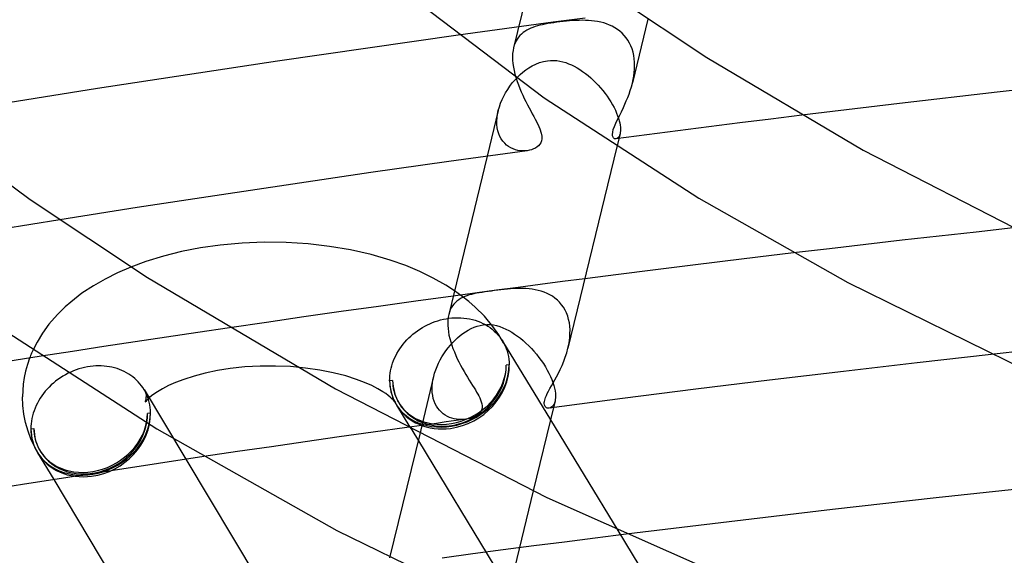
# Model space of a CAD drawing. Header units: millimetres. Extents: x -417 to 417, y -210 to 365.
# Tile 47 of 100: x -112 to -80, y 199 to 217. Entities that reach past the tile are written whole.
import ezdxf

# ---------------------------------------------------------------- set-up
doc = ezdxf.new("R2010")
doc.units = ezdxf.units.MM
doc.layers.add('HIDDEN', color=7, linetype='Continuous')
doc.layers.add('THICK', color=7, linetype='Continuous')

msp = doc.modelspace()

# ---------------------------------------------------------------- linework, layer by layer
at = {"layer": 'HIDDEN'}
for p, q in [((-94.725, 219.301), (-95.558, 215.872)), ((-94.277, 216.694), (-95.301, 216.556)), ((-94.358, 216.667), (-94.452, 216.651)), ((-94.262, 216.681), (-94.358, 216.667)), ((-93.247, 216.831), (-94.277, 216.694)), ((-94.162, 216.695), (-94.262, 216.681)), ((-94.06, 216.708), (-94.162, 216.695)), ((-93.956, 216.72), (-94.06, 216.708)), ((-93.851, 216.731), (-93.956, 216.72)), ((-93.747, 216.741), (-93.851, 216.731)), ((-93.643, 216.749), (-93.747, 216.741)), ((-93.539, 216.755), (-93.643, 216.749)), ((-93.437, 216.758), (-93.539, 216.755)), ((-93.336, 216.759), (-93.437, 216.758)), ((-93.237, 216.758), (-93.336, 216.759)), ((-93.137, 216.753), (-93.237, 216.758)), ((-93.038, 216.745), (-93.137, 216.753)), ((-92.939, 216.733), (-93.038, 216.745)), ((-92.841, 216.718), (-92.939, 216.733)), ((-92.743, 216.697), (-92.841, 216.718)), ((-92.647, 216.672), (-92.743, 216.697)), ((-92.553, 216.642), (-92.647, 216.672)), ((-91.217, 216.798), (-91.719, 214.734)), ((-96.325, 216.416), (-97.348, 216.275)), ((-95.301, 216.556), (-96.325, 216.416)), ((-95.251, 216.361), (-95.304, 216.315)), ((-95.194, 216.402), (-95.251, 216.361)), ((-95.133, 216.44), (-95.194, 216.402)), ((-95.069, 216.474), (-95.133, 216.44)), ((-95.003, 216.504), (-95.069, 216.474)), ((-94.934, 216.531), (-95.003, 216.504)), ((-94.862, 216.556), (-94.934, 216.531)), ((-94.787, 216.578), (-94.862, 216.556)), ((-94.709, 216.598), (-94.787, 216.578)), ((-94.627, 216.617), (-94.709, 216.598)), ((-94.541, 216.635), (-94.627, 216.617)), ((-94.452, 216.651), (-94.541, 216.635)), ((-92.461, 216.607), (-92.553, 216.642)), ((-92.371, 216.565), (-92.461, 216.607)), ((-92.285, 216.519), (-92.371, 216.565)), ((-92.202, 216.466), (-92.285, 216.519)), ((-92.124, 216.407), (-92.202, 216.466)), ((-92.05, 216.342), (-92.124, 216.407)), ((-95.477, 216.091), (-95.509, 216.023)), ((-95.441, 216.153), (-95.477, 216.091)), ((-95.399, 216.212), (-95.441, 216.153)), ((-95.354, 216.266), (-95.399, 216.212)), ((-95.304, 216.315), (-95.354, 216.266)), ((-91.981, 216.271), (-92.05, 216.342)), ((-91.918, 216.195), (-91.981, 216.271)), ((-91.861, 216.112), (-91.918, 216.195)), ((-91.81, 216.025), (-91.861, 216.112)), ((-95.576, 215.782), (-95.588, 215.685)), ((-95.558, 215.874), (-95.576, 215.782)), ((-95.536, 215.951), (-95.558, 215.874)), ((-95.509, 216.023), (-95.536, 215.951)), ((-91.766, 215.931), (-91.81, 216.025)), ((-91.728, 215.833), (-91.766, 215.931)), ((-91.697, 215.731), (-91.728, 215.833)), ((-91.674, 215.626), (-91.697, 215.731)), ((-95.588, 215.685), (-95.593, 215.583)), ((-95.593, 215.583), (-95.59, 215.475)), ((-95.59, 215.475), (-95.581, 215.364)), ((-94.841, 215.342), (-94.721, 215.39)), ((-94.721, 215.39), (-94.594, 215.427)), ((-94.594, 215.427), (-94.465, 215.452)), ((-94.465, 215.452), (-94.364, 215.461)), ((-94.364, 215.461), (-94.263, 215.462)), ((-94.263, 215.462), (-94.163, 215.455)), ((-94.163, 215.455), (-94.065, 215.44)), ((-94.065, 215.44), (-93.969, 215.419)), ((-93.969, 215.419), (-93.874, 215.391)), ((-93.874, 215.391), (-93.781, 215.357)), ((-91.658, 215.518), (-91.674, 215.626)), ((-91.648, 215.408), (-91.658, 215.518)), ((-91.646, 215.296), (-91.648, 215.408)), ((-95.581, 215.364), (-95.565, 215.249)), ((-95.565, 215.249), (-95.542, 215.132)), ((-95.542, 215.132), (-95.513, 215.013)), ((-95.345, 215.003), (-95.254, 215.081)), ((-95.254, 215.081), (-95.162, 215.154)), ((-95.162, 215.154), (-95.062, 215.222)), ((-95.062, 215.222), (-94.955, 215.285)), ((-94.955, 215.285), (-94.841, 215.342)), ((-93.781, 215.357), (-93.689, 215.318)), ((-93.689, 215.318), (-93.597, 215.272)), ((-93.597, 215.272), (-93.506, 215.222)), ((-93.506, 215.222), (-93.415, 215.166)), ((-93.415, 215.166), (-93.326, 215.105)), ((-93.326, 215.105), (-93.237, 215.04)), ((-91.659, 215.069), (-91.649, 215.182)), ((-91.649, 215.182), (-91.646, 215.296)), ((-95.599, 214.733), (-95.518, 214.828)), ((-95.518, 214.828), (-95.433, 214.918)), ((-95.513, 215.013), (-95.479, 214.893)), ((-95.433, 214.918), (-95.345, 215.003)), ((-93.237, 215.04), (-93.15, 214.97)), ((-93.15, 214.97), (-93.065, 214.897)), ((-93.065, 214.897), (-92.982, 214.821)), ((-92.982, 214.821), (-92.901, 214.741)), ((-91.719, 214.732), (-91.694, 214.844)), ((-91.694, 214.844), (-91.674, 214.956)), ((-91.674, 214.956), (-91.659, 215.069)), ((-95.815, 214.419), (-95.748, 214.527)), ((-95.748, 214.527), (-95.676, 214.632)), ((-95.676, 214.632), (-95.599, 214.733)), ((-92.901, 214.741), (-92.822, 214.659)), ((-92.822, 214.659), (-92.747, 214.574)), ((-92.747, 214.574), (-92.674, 214.486)), ((-92.674, 214.486), (-92.604, 214.397)), ((-91.828, 214.374), (-91.788, 214.49)), ((-91.788, 214.49), (-91.751, 214.61)), ((-91.751, 214.61), (-91.719, 214.732)), ((-95.978, 214.079), (-95.93, 214.194)), ((-95.93, 214.194), (-95.876, 214.308)), ((-95.876, 214.308), (-95.815, 214.419)), ((-92.604, 214.397), (-92.538, 214.307)), ((-92.538, 214.307), (-92.475, 214.216)), ((-92.475, 214.216), (-92.417, 214.124)), ((-92.417, 214.124), (-92.362, 214.031)), ((-91.962, 214.045), (-91.916, 214.151)), ((-91.916, 214.151), (-91.871, 214.26)), ((-91.871, 214.26), (-91.828, 214.374)), ((-96.051, 213.844), (-96.41, 212.367)), ((-96.075, 213.73), (-96.051, 213.846)), ((-96.051, 213.846), (-96.018, 213.963)), ((-96.018, 213.963), (-95.978, 214.079)), ((-92.362, 214.031), (-92.313, 213.94)), ((-92.313, 213.94), (-92.269, 213.85)), ((-92.269, 213.85), (-92.229, 213.762)), ((-92.139, 213.674), (-92.075, 213.805)), ((-92.075, 213.805), (-92.009, 213.943)), ((-92.009, 213.943), (-91.962, 214.045)), ((-96.098, 213.503), (-96.091, 213.615)), ((-96.096, 213.393), (-96.098, 213.503)), ((-96.091, 213.615), (-96.075, 213.73)), ((-92.255, 213.431), (-92.2, 213.549)), ((-92.229, 213.762), (-92.196, 213.676)), ((-92.2, 213.549), (-92.139, 213.674)), ((-92.196, 213.676), (-92.167, 213.594)), ((-92.167, 213.594), (-92.144, 213.514)), ((-92.144, 213.514), (-92.126, 213.44)), ((-87.246, 213.568), (-88.249, 213.443)), ((-86.243, 213.692), (-87.246, 213.568)), ((-96.084, 213.287), (-96.096, 213.393)), ((-96.064, 213.186), (-96.084, 213.287)), ((-96.036, 213.092), (-96.064, 213.186)), ((-92.355, 213.143), (-92.335, 213.227)), ((-92.335, 213.227), (-92.301, 213.323)), ((-92.301, 213.323), (-92.255, 213.431)), ((-92.126, 213.44), (-92.113, 213.369)), ((-92.113, 213.369), (-92.106, 213.304)), ((-92.104, 213.188), (-92.109, 213.138)), ((-92.106, 213.304), (-92.103, 213.243)), ((-92.103, 213.243), (-92.104, 213.188)), ((-90.251, 213.189), (-91.251, 213.059)), ((-89.25, 213.317), (-90.251, 213.189)), ((-88.249, 213.443), (-89.25, 213.317)), ((-95.999, 213.004), (-96.036, 213.092)), ((-95.954, 212.923), (-95.999, 213.004)), ((-95.903, 212.849), (-95.954, 212.923)), ((-95.846, 212.784), (-95.903, 212.849)), ((-92.362, 213.073), (-92.355, 213.143)), ((-92.357, 213.021), (-92.362, 213.073)), ((-92.344, 212.984), (-92.357, 213.021)), ((-92.328, 212.96), (-92.344, 212.984)), ((-92.311, 212.944), (-92.328, 212.96)), ((-92.293, 212.933), (-92.311, 212.944)), ((-92.272, 212.928), (-92.293, 212.933)), ((-92.25, 212.928), (-92.272, 212.928)), ((-91.251, 213.059), (-92.25, 212.928)), ((-92.222, 212.936), (-92.248, 212.928)), ((-92.197, 212.952), (-92.222, 212.936)), ((-92.117, 213.094), (-92.221, 212.669)), ((-92.173, 212.975), (-92.197, 212.952)), ((-92.151, 213.007), (-92.173, 212.975)), ((-92.132, 213.046), (-92.151, 213.007)), ((-92.117, 213.093), (-92.132, 213.046)), ((-92.109, 213.138), (-92.117, 213.093)), ((-95.784, 212.726), (-95.846, 212.784)), ((-95.717, 212.676), (-95.784, 212.726)), ((-95.646, 212.634), (-95.717, 212.676)), ((-95.572, 212.6), (-95.646, 212.634)), ((-95.497, 212.573), (-95.572, 212.6)), ((-95.42, 212.554), (-95.497, 212.573)), ((-95.344, 212.542), (-95.42, 212.554)), ((-95.267, 212.536), (-95.344, 212.542)), ((-95.192, 212.537), (-95.267, 212.536)), ((-95.119, 212.544), (-95.192, 212.537)), ((-110.223, 210.309), (-111.158, 210.158)), ((-111.158, 210.158), (-112.093, 210.007)), ((-79.415, 210.048), (-80.615, 209.916)), ((-81.809, 209.783), (-82.998, 209.648)), ((-80.615, 209.916), (-81.809, 209.783)), ((-85.353, 209.377), (-86.518, 209.239)), ((-84.179, 209.513), (-85.353, 209.377)), ((-82.998, 209.648), (-84.179, 209.513)), ((-107.923, 208.784), (-108.354, 208.598)), ((-108.758, 208.396), (-109.132, 208.181)), ((-108.354, 208.598), (-108.758, 208.396)), ((-93.256, 208.406), (-93.98, 208.313)), ((-109.132, 208.181), (-109.504, 207.935)), ((-95.408, 208.125), (-96.112, 208.032)), ((-95.656, 208.08), (-95.759, 208.071)), ((-95.555, 208.086), (-95.656, 208.08)), ((-95.455, 208.091), (-95.555, 208.086)), ((-95.357, 208.093), (-95.455, 208.091)), ((-94.697, 208.219), (-95.408, 208.125)), ((-95.258, 208.092), (-95.357, 208.093)), ((-95.158, 208.088), (-95.258, 208.092)), ((-95.059, 208.08), (-95.158, 208.088)), ((-94.959, 208.069), (-95.059, 208.08)), ((-93.98, 208.313), (-94.697, 208.219)), ((-109.504, 207.935), (-109.868, 207.652)), ((-96.811, 207.938), (-97.51, 207.843)), ((-97.226, 207.845), (-97.467, 208.018)), ((-97.269, 207.767), (-97.33, 207.729)), ((-97.204, 207.801), (-97.269, 207.767)), ((-97.001, 207.667), (-97.226, 207.845)), ((-97.136, 207.831), (-97.204, 207.801)), ((-97.066, 207.858), (-97.136, 207.831)), ((-96.992, 207.881), (-97.066, 207.858)), ((-96.916, 207.901), (-96.992, 207.881)), ((-96.838, 207.92), (-96.916, 207.901)), ((-96.755, 207.936), (-96.838, 207.92)), ((-96.112, 208.032), (-96.811, 207.938)), ((-96.668, 207.952), (-96.755, 207.936)), ((-96.576, 207.966), (-96.668, 207.952)), ((-96.48, 207.981), (-96.576, 207.966)), ((-96.379, 207.995), (-96.48, 207.981)), ((-96.273, 208.009), (-96.379, 207.995)), ((-96.172, 208.023), (-96.273, 208.009)), ((-96.069, 208.036), (-96.172, 208.023)), ((-95.966, 208.048), (-96.069, 208.036)), ((-95.862, 208.06), (-95.966, 208.048)), ((-95.759, 208.071), (-95.862, 208.06)), ((-94.86, 208.052), (-94.959, 208.069)), ((-94.762, 208.031), (-94.86, 208.052)), ((-94.665, 208.004), (-94.762, 208.031)), ((-94.57, 207.972), (-94.665, 208.004)), ((-94.477, 207.933), (-94.57, 207.972)), ((-94.388, 207.889), (-94.477, 207.933)), ((-94.302, 207.838), (-94.388, 207.889)), ((-94.221, 207.78), (-94.302, 207.838)), ((-94.144, 207.716), (-94.221, 207.78)), ((-110.048, 207.495), (-110.296, 207.25)), ((-109.868, 207.652), (-110.048, 207.495)), ((-97.57, 207.468), (-97.603, 207.4)), ((-97.531, 207.53), (-97.57, 207.468)), ((-97.488, 207.587), (-97.531, 207.53)), ((-97.44, 207.639), (-97.488, 207.587)), ((-97.387, 207.686), (-97.44, 207.639)), ((-97.33, 207.729), (-97.387, 207.686)), ((-96.794, 207.485), (-97.001, 207.667)), ((-96.501, 207.192), (-96.794, 207.485)), ((-94.072, 207.645), (-94.144, 207.716)), ((-94.006, 207.568), (-94.072, 207.645)), ((-93.947, 207.484), (-94.006, 207.568)), ((-93.894, 207.395), (-93.947, 207.484)), ((-110.296, 207.25), (-110.571, 206.935)), ((-97.737, 207.114), (-97.648, 207.127)), ((-97.631, 207.328), (-97.654, 207.25)), ((-97.648, 207.127), (-97.551, 207.138)), ((-97.603, 207.4), (-97.631, 207.328)), ((-97.551, 207.138), (-97.454, 207.145)), ((-97.454, 207.145), (-97.357, 207.147)), ((-97.357, 207.147), (-97.262, 207.144)), ((-97.262, 207.144), (-97.167, 207.137)), ((-97.167, 207.137), (-97.073, 207.125)), ((-97.073, 207.125), (-96.98, 207.109)), ((-96.225, 206.863), (-96.501, 207.192)), ((-93.848, 207.299), (-93.894, 207.395)), ((-93.809, 207.197), (-93.848, 207.299)), ((-93.779, 207.091), (-93.809, 207.197)), ((-110.571, 206.935), (-110.78, 206.648)), ((-104.741, 206.822), (-105.757, 206.672)), ((-98.585, 206.777), (-98.506, 206.826)), ((-98.506, 206.826), (-98.426, 206.872)), ((-98.426, 206.872), (-98.344, 206.914)), ((-98.344, 206.914), (-98.26, 206.953)), ((-98.26, 206.953), (-98.175, 206.989)), ((-98.175, 206.989), (-98.089, 207.021)), ((-98.089, 207.021), (-98.002, 207.049)), ((-98.002, 207.049), (-97.915, 207.074)), ((-97.915, 207.074), (-97.826, 207.096)), ((-97.826, 207.096), (-97.737, 207.114)), ((-96.98, 207.109), (-96.889, 207.088)), ((-96.931, 206.794), (-96.835, 206.836)), ((-96.889, 207.088), (-96.801, 207.064)), ((-96.835, 206.836), (-96.738, 206.871)), ((-96.801, 207.064), (-96.714, 207.034)), ((-96.738, 206.871), (-96.639, 206.897)), ((-96.714, 207.034), (-96.63, 207.001)), ((-96.639, 206.897), (-96.539, 206.915)), ((-96.63, 207.001), (-96.548, 206.963)), ((-96.548, 206.963), (-96.469, 206.922)), ((-96.539, 206.915), (-96.427, 206.924)), ((-96.469, 206.922), (-96.393, 206.876)), ((-96.427, 206.924), (-96.317, 206.923)), ((-96.393, 206.876), (-96.319, 206.826)), ((-96.319, 206.826), (-96.249, 206.773)), ((-96.317, 206.923), (-96.21, 206.911)), ((-96.039, 206.597), (-96.225, 206.863)), ((-96.21, 206.911), (-96.105, 206.89)), ((-96.105, 206.89), (-96.002, 206.861)), ((-96.002, 206.861), (-95.902, 206.824)), ((-95.902, 206.824), (-95.804, 206.781)), ((-93.756, 206.981), (-93.779, 207.091)), ((-93.741, 206.868), (-93.756, 206.981)), ((-93.734, 206.752), (-93.741, 206.868)), ((-110.78, 206.648), (-110.956, 206.361)), ((-106.772, 206.52), (-107.785, 206.368)), ((-105.757, 206.672), (-106.772, 206.52)), ((-99.008, 206.427), (-98.944, 206.492)), ((-98.944, 206.492), (-98.877, 206.554)), ((-98.877, 206.554), (-98.808, 206.614)), ((-98.808, 206.614), (-98.736, 206.671)), ((-98.736, 206.671), (-98.662, 206.726)), ((-98.662, 206.726), (-98.585, 206.777)), ((-97.445, 206.425), (-97.365, 206.498)), ((-97.365, 206.498), (-97.283, 206.567)), ((-97.283, 206.567), (-97.2, 206.631)), ((-97.2, 206.631), (-97.113, 206.69)), ((-97.113, 206.69), (-97.024, 206.745)), ((-97.024, 206.745), (-96.931, 206.794)), ((-96.249, 206.773), (-96.183, 206.716)), ((-96.183, 206.716), (-96.121, 206.656)), ((-96.121, 206.656), (-96.062, 206.592)), ((-96.062, 206.592), (-96.007, 206.526)), ((-95.88, 206.33), (-96.039, 206.597)), ((-96.007, 206.526), (-95.957, 206.456)), ((-95.804, 206.781), (-95.708, 206.732)), ((-95.708, 206.732), (-95.615, 206.678)), ((-95.615, 206.678), (-95.523, 206.619)), ((-95.523, 206.619), (-95.431, 206.554)), ((-95.431, 206.554), (-95.339, 206.484)), ((-95.339, 206.484), (-95.248, 206.408)), ((-93.756, 206.396), (-93.742, 206.515)), ((-93.742, 206.515), (-93.735, 206.634)), ((-93.735, 206.634), (-93.734, 206.752)), ((-110.956, 206.361), (-111.096, 206.083)), ((-108.798, 206.214), (-109.81, 206.058)), ((-107.785, 206.368), (-108.798, 206.214)), ((-99.233, 206.146), (-99.182, 206.219)), ((-99.182, 206.219), (-99.127, 206.29)), ((-99.127, 206.29), (-99.069, 206.359)), ((-99.069, 206.359), (-99.008, 206.427)), ((-97.743, 206.08), (-97.672, 206.173)), ((-97.672, 206.173), (-97.599, 206.262)), ((-97.599, 206.262), (-97.523, 206.345)), ((-97.523, 206.345), (-97.445, 206.425)), ((-95.957, 206.456), (-95.91, 206.384)), ((-95.915, 206.391), (-94.365, 203.845)), ((-95.91, 206.384), (-95.904, 206.373)), ((-95.904, 206.373), (-95.898, 206.362)), ((-95.898, 206.362), (-95.891, 206.351)), ((-95.891, 206.351), (-95.885, 206.34)), ((-95.885, 206.34), (-95.879, 206.329)), ((-95.879, 206.329), (-95.873, 206.318)), ((-95.873, 206.318), (-95.834, 206.238)), ((-95.834, 206.238), (-95.799, 206.155)), ((-95.248, 206.408), (-95.159, 206.328)), ((-95.159, 206.328), (-95.07, 206.243)), ((-95.07, 206.243), (-94.983, 206.153)), ((-93.802, 206.159), (-93.776, 206.278)), ((-93.776, 206.278), (-93.756, 206.396)), ((-109.81, 206.058), (-110.821, 205.901)), ((-99.404, 205.838), (-99.367, 205.917)), ((-99.367, 205.917), (-99.326, 205.995)), ((-99.326, 205.995), (-99.281, 206.071)), ((-99.281, 206.071), (-99.233, 206.146)), ((-97.931, 205.783), (-97.873, 205.885)), ((-97.873, 205.885), (-97.81, 205.984)), ((-97.81, 205.984), (-97.743, 206.08)), ((-95.799, 206.155), (-95.769, 206.071)), ((-95.769, 206.071), (-95.745, 205.984)), ((-95.745, 205.984), (-95.725, 205.896)), ((-95.725, 205.896), (-95.711, 205.806)), ((-94.983, 206.153), (-94.899, 206.06)), ((-94.899, 206.06), (-94.818, 205.964)), ((-94.818, 205.964), (-94.74, 205.865)), ((-94.74, 205.865), (-94.666, 205.764)), ((-78.794, 206.103), (-80.121, 205.957)), ((-111.268, 205.632), (-111.326, 205.422)), ((-111.196, 205.843), (-111.268, 205.632)), ((-109.42, 205.538), (-109.512, 205.516)), ((-109.329, 205.557), (-109.42, 205.538)), ((-109.237, 205.571), (-109.329, 205.557)), ((-109.147, 205.581), (-109.237, 205.571)), ((-109.057, 205.587), (-109.147, 205.581)), ((-108.968, 205.589), (-109.057, 205.587)), ((-108.88, 205.588), (-108.968, 205.589)), ((-108.792, 205.583), (-108.88, 205.588)), ((-108.705, 205.574), (-108.792, 205.583)), ((-108.619, 205.561), (-108.705, 205.574)), ((-108.535, 205.544), (-108.619, 205.561)), ((-108.452, 205.524), (-108.535, 205.544)), ((-104.238, 205.554), (-104.713, 205.502)), ((-103.749, 205.582), (-104.238, 205.554)), ((-103.255, 205.585), (-103.749, 205.582)), ((-102.763, 205.565), (-103.255, 205.585)), ((-102.282, 205.52), (-102.763, 205.565)), ((-99.515, 205.515), (-99.493, 205.596)), ((-99.493, 205.596), (-99.467, 205.678)), ((-99.467, 205.678), (-99.437, 205.759)), ((-99.437, 205.759), (-99.404, 205.838)), ((-98.073, 205.467), (-98.031, 205.574)), ((-98.031, 205.574), (-97.984, 205.679)), ((-97.984, 205.679), (-97.931, 205.783)), ((-95.699, 205.622), (-95.795, 205.609)), ((-95.711, 205.806), (-95.702, 205.714)), ((-95.702, 205.714), (-95.699, 205.622)), ((-94.666, 205.764), (-94.596, 205.662)), ((-94.596, 205.662), (-94.53, 205.558)), ((-94.53, 205.558), (-94.47, 205.454)), ((-111.37, 205.211), (-111.401, 205.003)), ((-111.326, 205.422), (-111.37, 205.211)), ((-110.121, 205.257), (-110.201, 205.206)), ((-110.038, 205.305), (-110.121, 205.257)), ((-109.954, 205.349), (-110.038, 205.305)), ((-109.868, 205.39), (-109.954, 205.349)), ((-109.78, 205.427), (-109.868, 205.39)), ((-109.692, 205.461), (-109.78, 205.427)), ((-109.602, 205.49), (-109.692, 205.461)), ((-109.512, 205.516), (-109.602, 205.49)), ((-108.37, 205.5), (-108.452, 205.524)), ((-108.29, 205.472), (-108.37, 205.5)), ((-108.213, 205.441), (-108.29, 205.472)), ((-108.138, 205.406), (-108.213, 205.441)), ((-108.065, 205.368), (-108.138, 205.406)), ((-107.994, 205.326), (-108.065, 205.368)), ((-107.926, 205.281), (-107.994, 205.326)), ((-107.861, 205.234), (-107.926, 205.281)), ((-107.799, 205.182), (-107.861, 205.234)), ((-105.884, 205.26), (-106.214, 205.154)), ((-105.52, 205.355), (-105.884, 205.26)), ((-105.128, 205.437), (-105.52, 205.355)), ((-104.713, 205.502), (-105.128, 205.437)), ((-101.82, 205.454), (-102.282, 205.52)), ((-101.384, 205.367), (-101.82, 205.454)), ((-100.981, 205.263), (-101.384, 205.367)), ((-100.638, 205.154), (-100.981, 205.263)), ((-99.561, 205.186), (-99.556, 205.268)), ((-99.556, 205.268), (-99.546, 205.351)), ((-99.546, 205.351), (-99.532, 205.433)), ((-99.532, 205.433), (-99.515, 205.515)), ((-98.141, 205.246), (-98.524, 203.667)), ((-98.163, 205.144), (-98.14, 205.251)), ((-98.14, 205.251), (-98.11, 205.359)), ((-98.11, 205.359), (-98.073, 205.467)), ((-94.47, 205.454), (-94.415, 205.35)), ((-94.415, 205.35), (-94.366, 205.248)), ((-94.366, 205.248), (-94.323, 205.147)), ((-111.401, 205.003), (-111.42, 204.795)), ((-110.566, 204.907), (-110.631, 204.839)), ((-110.499, 204.972), (-110.566, 204.907)), ((-110.428, 205.035), (-110.499, 204.972)), ((-110.355, 205.095), (-110.428, 205.035)), ((-110.279, 205.152), (-110.355, 205.095)), ((-110.201, 205.206), (-110.279, 205.152)), ((-107.74, 205.128), (-107.799, 205.182)), ((-107.684, 205.072), (-107.74, 205.128)), ((-107.631, 205.012), (-107.684, 205.072)), ((-107.582, 204.95), (-107.631, 205.012)), ((-107.536, 204.886), (-107.582, 204.95)), ((-106.709, 204.951), (-106.906, 204.85)), ((-106.478, 205.054), (-106.709, 204.951)), ((-106.214, 205.154), (-106.478, 205.054)), ((-100.374, 205.054), (-100.638, 205.154)), ((-100.143, 204.951), (-100.374, 205.054)), ((-99.946, 204.85), (-100.143, 204.951)), ((-99.562, 205.104), (-99.561, 205.186)), ((-99.466, 205.117), (-99.562, 205.104)), ((-98.19, 204.829), (-98.188, 204.932)), ((-98.188, 204.932), (-98.179, 205.038)), ((-98.179, 205.038), (-98.163, 205.144)), ((-94.323, 205.147), (-94.287, 205.049)), ((-94.287, 205.049), (-94.257, 204.955)), ((-94.257, 204.955), (-94.234, 204.866)), ((-111.42, 204.795), (-111.426, 204.587)), ((-111.415, 204.31), (-111.426, 204.587)), ((-110.804, 204.622), (-110.855, 204.546)), ((-110.75, 204.696), (-110.804, 204.622)), ((-110.692, 204.769), (-110.75, 204.696)), ((-110.631, 204.839), (-110.692, 204.769)), ((-107.494, 204.819), (-107.536, 204.886)), ((-107.499, 204.826), (-106.147, 202.57)), ((-107.488, 204.807), (-107.494, 204.819)), ((-107.481, 204.795), (-107.488, 204.807)), ((-107.474, 204.783), (-107.481, 204.795)), ((-107.467, 204.771), (-107.474, 204.783)), ((-107.461, 204.759), (-107.467, 204.771)), ((-107.455, 204.747), (-107.461, 204.759)), ((-107.459, 204.755), (-107.454, 204.745)), ((-107.417, 204.668), (-107.455, 204.747)), ((-107.454, 204.745), (-107.447, 204.725)), ((-107.447, 204.725), (-107.439, 204.697)), ((-107.439, 204.697), (-107.432, 204.663)), ((-107.432, 204.663), (-107.428, 204.626)), ((-107.428, 204.626), (-107.426, 204.587)), ((-107.428, 204.548), (-107.426, 204.587)), ((-107.384, 204.588), (-107.417, 204.668)), ((-107.356, 204.505), (-107.384, 204.588)), ((-107.313, 204.575), (-107.353, 204.539)), ((-107.21, 204.657), (-107.313, 204.575)), ((-107.069, 204.754), (-107.21, 204.657)), ((-106.906, 204.85), (-107.069, 204.754)), ((-99.783, 204.754), (-99.946, 204.85)), ((-99.69, 204.692), (-99.783, 204.754)), ((-99.612, 204.634), (-99.69, 204.692)), ((-99.549, 204.583), (-99.612, 204.634)), ((-99.499, 204.539), (-99.549, 204.583)), ((-98.184, 204.728), (-98.19, 204.829)), ((-98.171, 204.632), (-98.184, 204.728)), ((-98.151, 204.539), (-98.171, 204.632)), ((-94.234, 204.866), (-94.217, 204.781)), ((-94.217, 204.781), (-94.206, 204.702)), ((-94.206, 204.702), (-94.202, 204.628)), ((-94.202, 204.628), (-94.203, 204.56)), ((-111.382, 204.034), (-111.415, 204.31)), ((-110.986, 204.307), (-111.021, 204.225)), ((-110.946, 204.388), (-110.986, 204.307)), ((-110.903, 204.468), (-110.946, 204.388)), ((-110.855, 204.546), (-110.903, 204.468)), ((-107.459, 204.419), (-107.454, 204.429)), ((-107.457, 204.422), (-107.459, 204.419)), ((-107.444, 204.44), (-107.457, 204.422)), ((-107.454, 204.429), (-107.447, 204.449)), ((-107.447, 204.449), (-107.439, 204.477)), ((-107.412, 204.479), (-107.444, 204.44)), ((-107.439, 204.477), (-107.432, 204.51)), ((-107.432, 204.51), (-107.428, 204.548)), ((-107.353, 204.539), (-107.412, 204.479)), ((-107.333, 204.421), (-107.356, 204.505)), ((-107.315, 204.335), (-107.333, 204.421)), ((-107.301, 204.247), (-107.315, 204.335)), ((-99.44, 204.479), (-99.499, 204.539)), ((-99.408, 204.44), (-99.44, 204.479)), ((-99.396, 204.423), (-99.408, 204.44)), ((-99.393, 204.419), (-99.396, 204.423)), ((-99.339, 204.323), (-98.907, 203.614)), ((-98.123, 204.451), (-98.151, 204.539)), ((-98.089, 204.367), (-98.123, 204.451)), ((-98.048, 204.29), (-98.089, 204.367)), ((-98.001, 204.219), (-98.048, 204.29)), ((-94.319, 204.266), (-94.351, 204.243)), ((-94.288, 204.297), (-94.319, 204.266)), ((-94.261, 204.337), (-94.288, 204.297)), ((-94.219, 204.445), (-94.268, 204.241)), ((-94.238, 204.386), (-94.261, 204.337)), ((-94.219, 204.444), (-94.238, 204.386)), ((-94.209, 204.499), (-94.219, 204.444)), ((-94.203, 204.56), (-94.209, 204.499)), ((-111.326, 203.756), (-111.382, 204.034)), ((-111.103, 203.975), (-111.122, 203.89)), ((-111.08, 204.059), (-111.103, 203.975)), ((-111.053, 204.142), (-111.08, 204.059)), ((-111.021, 204.225), (-111.053, 204.142)), ((-107.386, 204.056), (-107.29, 204.069)), ((-107.293, 204.159), (-107.301, 204.247)), ((-107.29, 204.069), (-107.293, 204.159)), ((-97.949, 204.154), (-98.001, 204.219)), ((-97.892, 204.095), (-97.949, 204.154)), ((-97.83, 204.043), (-97.892, 204.095)), ((-97.765, 203.998), (-97.83, 204.043)), ((-97.696, 203.959), (-97.765, 203.998)), ((-97.625, 203.926), (-97.696, 203.959)), ((-94.351, 204.243), (-94.385, 204.228)), ((-111.248, 203.478), (-111.326, 203.756)), ((-111.152, 203.636), (-111.153, 203.552)), ((-111.146, 203.721), (-111.152, 203.636)), ((-111.136, 203.805), (-111.146, 203.721)), ((-111.122, 203.89), (-111.136, 203.805)), ((-97.552, 203.9), (-97.625, 203.926)), ((-97.477, 203.879), (-97.552, 203.9)), ((-97.401, 203.865), (-97.477, 203.879)), ((-97.324, 203.856), (-97.401, 203.865)), ((-97.247, 203.853), (-97.324, 203.856)), ((-97.172, 203.855), (-97.247, 203.853)), ((-97.099, 203.863), (-97.172, 203.855)), ((-111.142, 203.195), (-111.248, 203.478)), ((-111.153, 203.552), (-111.057, 203.564)), ((-100.097, 203.448), (-101.192, 203.293)), ((-99.002, 203.601), (-100.097, 203.448)), ((-98.592, 203.387), (-99.565, 199.387)), ((-98.851, 203.522), (-94.17, 195.83)), ((-111.01, 202.914), (-111.142, 203.195)), ((-102.287, 203.136), (-103.381, 202.978)), ((-101.192, 203.293), (-102.287, 203.136)), ((-110.984, 202.866), (-111.01, 202.914)), ((-110.937, 202.783), (-110.418, 201.916)), ((-104.474, 202.818), (-105.567, 202.656)), ((-103.381, 202.978), (-104.474, 202.818)), ((-94.923, 201.548), (-95.886, 197.585)), ((-91.925, 200.146), (-92.917, 200.022)), ((-92.186, 200.265), (-88.581, 194.342)), ((-93.909, 199.896), (-94.9, 199.769)), ((-92.917, 200.022), (-93.909, 199.896)), ((-96.879, 199.511), (-97.868, 199.38)), ((-95.89, 199.641), (-96.879, 199.511)), ((-94.9, 199.769), (-95.89, 199.641))]:
    msp.add_line(p, q, dxfattribs=at)
for centre, start, end in [((-97.631, 205.363), 208.192, 211.3307), ((-109.222, 203.81), 208.1925, 210.9298)]:
    msp.add_arc(centre, 1.9, start, end, dxfattribs=at)
for centre, major_axis, ratio, start_param, end_param in [((-97.631, 205.363), (1.763, 0.945), 0.836516, -3.141565, -0.421429), ((-97.631, 205.363), (1.675, 0.897), 0.836516, -3.141481, -0.421429), ((-97.631, 205.363), (1.623, 0.988), 0.867923, -3.141524, -0.468185), ((-97.631, 205.363), (1.708, 1.04), 0.867923, -2.038981, -0.468185), ((-97.631, 205.363), (1.708, 1.04), 0.867923, 2.673408, 3.141662), ((-97.631, 205.363), (1.763, 0.945), 0.836516, 2.720164, 3.14162), ((-97.631, 205.363), (1.623, 0.988), 0.867923, 2.673408, 3.141662), ((-97.631, 205.363), (1.675, 0.897), 0.836516, 2.720164, 3.141704), ((-97.631, 205.363), (1.708, 1.04), 0.867923, -3.141524, -2.038981), ((-109.222, 203.81), (1.763, 0.945), 0.836516, -3.141565, -0.421429), ((-109.222, 203.81), (-1.675, -0.897), 0.836516, 0.000112, 2.720164), ((-109.222, 203.81), (-1.63, -0.976), 0.864434, 0.000085, 2.679482), ((-109.222, 203.81), (1.716, 1.028), 0.864434, -2.032907, -0.462111), ((-109.222, 203.81), (1.716, 1.028), 0.864434, 2.679482, 3.141559), ((-109.222, 203.81), (1.763, 0.945), 0.836516, 2.720164, 3.14162), ((-109.222, 203.81), (-1.675, -0.897), 0.836516, -0.421429, 0.000112), ((-109.222, 203.81), (-1.63, -0.976), 0.864434, -0.462111, 0.000085), ((-109.222, 203.81), (1.716, 1.028), 0.864434, 3.141559, 4.250278)]:
    msp.add_ellipse(centre, major_axis=major_axis, ratio=ratio, start_param=start_param, end_param=end_param, dxfattribs=at)
at = {"layer": 'THICK'}
for p, q in [((-99.759, 218.195), (-94.566, 214.251)), ((-92.457, 217.65), (-89.313, 215.553)), ((-97.348, 216.275), (-100.27, 215.863)), ((-100.27, 215.863), (-103.186, 215.438)), ((-103.186, 215.438), (-106.096, 215.001)), ((-89.313, 215.553), (-84.266, 212.564)), ((-106.096, 215.001), (-108.999, 214.552)), ((-95.479, 214.893), (-95.443, 214.781)), ((-95.443, 214.781), (-95.402, 214.669)), ((-76.766, 214.787), (-79.932, 214.436)), ((-108.999, 214.552), (-111.892, 214.092)), ((-95.402, 214.669), (-95.359, 214.559)), ((-95.359, 214.559), (-95.312, 214.449)), ((-95.312, 214.449), (-95.264, 214.341)), ((-79.932, 214.436), (-83.091, 214.071)), ((-95.264, 214.341), (-95.213, 214.235)), ((-95.213, 214.235), (-95.162, 214.131)), ((-95.162, 214.131), (-95.11, 214.03)), ((-94.566, 214.251), (-89.571, 211.008)), ((-95.11, 214.03), (-95.057, 213.93)), ((-95.057, 213.93), (-95.005, 213.834)), ((-95.005, 213.834), (-94.954, 213.74)), ((-83.091, 214.071), (-86.243, 213.692)), ((-114.609, 213.491), (-111.178, 210.969)), ((-94.954, 213.74), (-94.904, 213.649)), ((-94.904, 213.649), (-94.857, 213.562)), ((-94.857, 213.562), (-94.774, 213.399)), ((-94.774, 213.399), (-94.707, 213.25)), ((-94.707, 213.25), (-94.662, 213.116)), ((-94.656, 212.86), (-94.678, 212.804)), ((-94.662, 213.116), (-94.643, 213.009)), ((-94.643, 212.925), (-94.656, 212.86)), ((-94.643, 213.009), (-94.643, 212.925)), ((-95.119, 212.544), (-97.646, 212.195)), ((-95.046, 212.557), (-95.119, 212.544)), ((-94.977, 212.576), (-95.046, 212.557)), ((-94.912, 212.6), (-94.977, 212.576)), ((-94.851, 212.631), (-94.912, 212.6)), ((-94.797, 212.666), (-94.851, 212.631)), ((-94.749, 212.707), (-94.797, 212.666)), ((-94.709, 212.753), (-94.749, 212.707)), ((-94.678, 212.804), (-94.709, 212.753)), ((-92.221, 212.669), (-93.802, 206.159)), ((-84.266, 212.564), (-78.595, 209.652)), ((-96.41, 212.367), (-97.654, 207.248)), ((-97.646, 212.195), (-100.17, 211.836)), ((-100.17, 211.836), (-102.691, 211.468)), ((-102.691, 211.468), (-105.207, 211.091)), ((-111.178, 210.969), (-107.391, 208.443)), ((-105.207, 211.091), (-107.718, 210.704)), ((-89.571, 211.008), (-84.757, 208.282)), ((-107.718, 210.704), (-110.223, 210.309)), ((-105.676, 209.402), (-106.285, 209.283)), ((-105.04, 209.492), (-105.676, 209.402)), ((-104.329, 209.558), (-105.04, 209.492)), ((-103.619, 209.585), (-104.329, 209.558)), ((-102.907, 209.577), (-103.619, 209.585)), ((-102.199, 209.533), (-102.907, 209.577)), ((-101.503, 209.452), (-102.199, 209.533)), ((-100.823, 209.337), (-101.503, 209.452)), ((-106.873, 209.137), (-107.441, 208.962)), ((-106.285, 209.283), (-106.873, 209.137)), ((-100.163, 209.186), (-100.823, 209.337)), ((-99.551, 209.008), (-100.163, 209.186)), ((-87.668, 209.102), (-88.808, 208.964)), ((-86.518, 209.239), (-87.668, 209.102)), ((-107.441, 208.962), (-107.923, 208.784)), ((-99.043, 208.829), (-99.551, 209.008)), ((-98.585, 208.638), (-99.043, 208.829)), ((-89.938, 208.825), (-91.056, 208.686)), ((-88.808, 208.964), (-89.938, 208.825)), ((-107.391, 208.443), (-101.312, 204.844)), ((-98.157, 208.429), (-98.585, 208.638)), ((-97.743, 208.195), (-98.157, 208.429)), ((-92.163, 208.546), (-93.256, 208.406)), ((-91.056, 208.686), (-92.163, 208.546)), ((-97.467, 208.018), (-97.743, 208.195)), ((-84.757, 208.282), (-78.434, 205.172)), ((-97.51, 207.843), (-98.716, 207.678)), ((-99.923, 207.511), (-101.129, 207.342)), ((-98.716, 207.678), (-99.923, 207.511)), ((-113.066, 207.419), (-107.09, 203.556)), ((-102.334, 207.171), (-103.538, 206.997)), ((-101.129, 207.342), (-102.334, 207.171)), ((-97.67, 207.169), (-97.681, 207.082)), ((-97.654, 207.25), (-97.67, 207.169)), ((-103.538, 206.997), (-104.741, 206.822)), ((-97.681, 207.082), (-97.686, 206.99)), ((-97.686, 206.99), (-97.685, 206.894)), ((-97.685, 206.894), (-97.677, 206.794)), ((-97.677, 206.794), (-97.664, 206.692)), ((-97.664, 206.692), (-97.645, 206.586)), ((-97.645, 206.586), (-97.62, 206.478)), ((-97.62, 206.478), (-97.59, 206.368)), ((-97.59, 206.368), (-97.555, 206.258)), ((-97.555, 206.258), (-97.516, 206.148)), ((-110.821, 205.901), (-113.715, 205.443)), ((-111.18, 205.883), (-111.196, 205.843)), ((-111.164, 205.924), (-111.18, 205.883)), ((-111.148, 205.964), (-111.164, 205.924)), ((-111.131, 206.003), (-111.148, 205.964)), ((-111.114, 206.043), (-111.131, 206.003)), ((-111.096, 206.083), (-111.114, 206.043)), ((-97.516, 206.148), (-97.472, 206.039)), ((-97.472, 206.039), (-97.426, 205.93)), ((-97.426, 205.93), (-97.376, 205.822)), ((-93.938, 205.737), (-93.887, 205.874)), ((-93.887, 205.874), (-93.841, 206.015)), ((-93.841, 206.015), (-93.802, 206.159)), ((-80.121, 205.957), (-82.512, 205.688)), ((-97.376, 205.822), (-97.324, 205.716)), ((-97.324, 205.716), (-97.271, 205.613)), ((-97.271, 205.613), (-97.216, 205.511)), ((-94.051, 205.477), (-93.993, 205.605)), ((-93.993, 205.605), (-93.938, 205.737)), ((-82.512, 205.688), (-84.9, 205.41)), ((-97.216, 205.511), (-97.16, 205.412)), ((-97.16, 205.412), (-97.103, 205.315)), ((-97.103, 205.315), (-97.047, 205.221)), ((-97.047, 205.221), (-96.991, 205.131)), ((-94.226, 205.136), (-94.172, 205.237)), ((-94.172, 205.237), (-94.111, 205.354)), ((-94.111, 205.354), (-94.051, 205.477)), ((-84.9, 205.41), (-87.284, 205.125)), ((-96.991, 205.131), (-96.937, 205.044)), ((-96.937, 205.044), (-96.885, 204.96)), ((-96.885, 204.96), (-96.835, 204.88)), ((-94.382, 204.856), (-94.333, 204.945)), ((-94.333, 204.945), (-94.28, 205.039)), ((-94.28, 205.039), (-94.226, 205.136)), ((-87.284, 205.125), (-89.664, 204.832)), ((-101.312, 204.844), (-94.487, 201.339)), ((-96.835, 204.88), (-96.793, 204.811)), ((-96.793, 204.811), (-96.753, 204.744)), ((-96.753, 204.744), (-96.717, 204.68)), ((-96.717, 204.68), (-96.683, 204.618)), ((-96.683, 204.618), (-96.651, 204.555)), ((-94.523, 204.571), (-94.499, 204.628)), ((-94.499, 204.628), (-94.468, 204.695)), ((-94.468, 204.695), (-94.428, 204.772)), ((-94.428, 204.772), (-94.382, 204.856)), ((-89.664, 204.832), (-92.039, 204.531)), ((-96.651, 204.555), (-96.623, 204.491)), ((-96.623, 204.491), (-96.6, 204.427)), ((-96.6, 204.427), (-96.584, 204.364)), ((-96.584, 204.364), (-96.576, 204.301)), ((-96.576, 204.301), (-96.577, 204.243)), ((-94.567, 204.405), (-94.562, 204.443)), ((-94.567, 204.369), (-94.567, 204.405)), ((-94.563, 204.334), (-94.567, 204.369)), ((-94.553, 204.302), (-94.563, 204.334)), ((-94.562, 204.443), (-94.553, 204.481)), ((-94.553, 204.481), (-94.541, 204.523)), ((-94.538, 204.275), (-94.553, 204.302)), ((-94.541, 204.523), (-94.523, 204.571)), ((-94.518, 204.253), (-94.538, 204.275)), ((-92.039, 204.531), (-94.411, 204.223)), ((-96.831, 203.939), (-96.892, 203.914)), ((-96.774, 203.969), (-96.831, 203.939)), ((-96.723, 204.004), (-96.774, 203.969)), ((-96.677, 204.043), (-96.723, 204.004)), ((-96.638, 204.088), (-96.677, 204.043)), ((-96.608, 204.136), (-96.638, 204.088)), ((-96.587, 204.187), (-96.608, 204.136)), ((-96.577, 204.243), (-96.587, 204.187)), ((-94.268, 204.241), (-94.923, 201.548)), ((-94.494, 204.237), (-94.518, 204.253)), ((-94.468, 204.226), (-94.494, 204.237)), ((-94.44, 204.222), (-94.468, 204.226)), ((-94.411, 204.223), (-94.44, 204.222)), ((-98.685, 203.645), (-99.002, 203.601)), ((-98.367, 203.689), (-98.685, 203.645)), ((-98.524, 203.667), (-98.592, 203.387)), ((-98.05, 203.732), (-98.367, 203.689)), ((-97.733, 203.776), (-98.05, 203.732)), ((-97.416, 203.819), (-97.733, 203.776)), ((-97.099, 203.863), (-97.416, 203.819)), ((-97.026, 203.875), (-97.099, 203.863)), ((-96.957, 203.892), (-97.026, 203.875)), ((-96.892, 203.914), (-96.957, 203.892)), ((-94.365, 203.845), (-92.186, 200.265)), ((-107.09, 203.556), (-101.267, 200.273)), ((-98.907, 203.614), (-98.851, 203.522)), ((-105.567, 202.656), (-108.499, 202.213)), ((-106.147, 202.57), (-103.751, 198.571)), ((-108.499, 202.213), (-111.423, 201.758)), ((-111.423, 201.758), (-114.337, 201.291)), ((-110.418, 201.916), (-108.041, 197.948)), ((-78.554, 201.685), (-81.908, 201.323)), ((-94.487, 201.339), (-86.94, 197.991)), ((-81.908, 201.323), (-85.254, 200.946)), ((-85.254, 200.946), (-88.593, 200.554)), ((-88.593, 200.554), (-91.925, 200.146)), ((-101.267, 200.273), (-93.489, 196.474))]:
    msp.add_line(p, q, dxfattribs=at)

doc.saveas('drawing.dxf')
